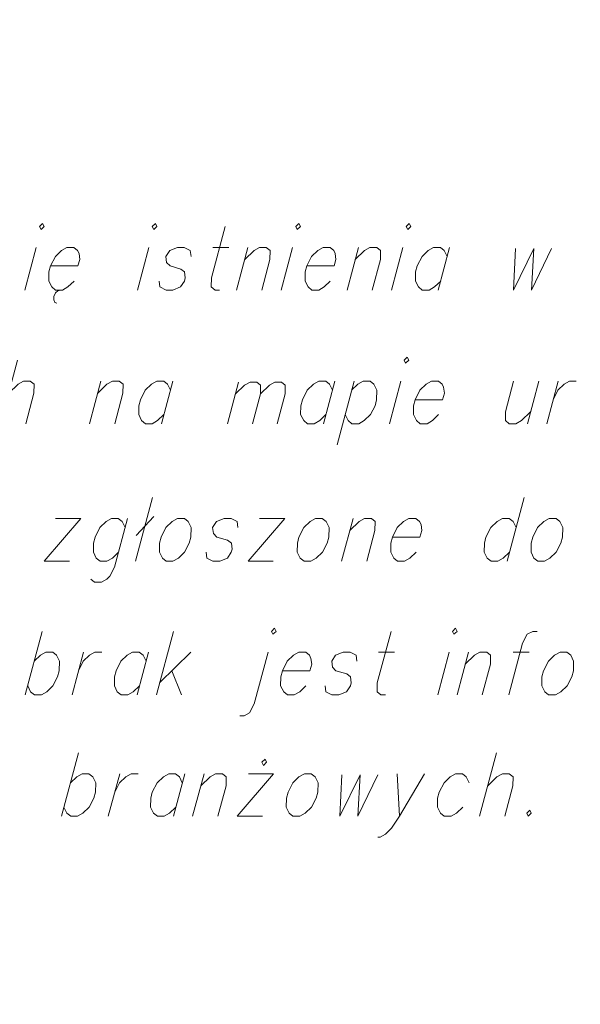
# Model space of a CAD drawing. Header units: metres. Extents: x 5554594 to 5556205, y 5636132 to 5636668.
# Tile 38 of 168: x 5555373.6 to 5555379.69, y 5636179.58 to 5636190.27. Entities that reach past the tile are written whole.
import ezdxf

# ---------------------------------------------------------------- set-up
doc = ezdxf.new("R2010")
doc.units = ezdxf.units.M
doc.header["$MEASUREMENT"] = 0
doc.header["$XCLIPFRAME"] = 0
doc.layers.add('#RAMKA', color=7, linetype='Continuous', lineweight=18)
doc.layers.add('#RASTER', color=7, linetype='Continuous', lineweight=18)
picture_1 = doc.add_image_def('image1.tif', size_in_pixel=(18897, 11811))

# ---------------------------------------------------------------- blocks, each defined once
blk = doc.blocks.new('*U614')
at = {"layer": '#RAMKA', "color": 7, "linetype": 'ByBlock', "lineweight": 18}
blk.add_line((5555373.781, 5636187.795), (5555373.658, 5636187.333), dxfattribs=at)
at = {"layer": '#RAMKA', "color": 7, "linetype": 'ByBlock', "lineweight": 18, "flags": 128}
blk.add_lwpolyline([(5555373.817, 5636188.022), (5555373.834, 5636187.99), (5555373.867, 5636188.022), (5555373.851, 5636188.055), (5555373.817, 5636188.022)], dxfattribs=at)
blk = doc.blocks.new('*U615')
at = {"layer": '#RAMKA', "color": 7, "linetype": 'ByBlock', "lineweight": 18}
for p, q in [((5555373.991, 5636187.301), (5555373.972, 5636187.263)), ((5555374.017, 5636187.323), (5555373.991, 5636187.301)), ((5555374.045, 5636187.333), (5555374.017, 5636187.323)), ((5555373.972, 5636187.263), (5555373.971, 5636187.225)), ((5555373.971, 5636187.225), (5555373.984, 5636187.198)), ((5555373.984, 5636187.198), (5555374.007, 5636187.192))]:
    blk.add_line(p, q, dxfattribs=at)
at = {"layer": '#RAMKA', "color": 7, "linetype": 'ByBlock', "lineweight": 18, "flags": 128}
blk.add_lwpolyline([(5555373.937, 5636187.594), (5555374.235, 5636187.594), (5555374.254, 5636187.664), (5555374.247, 5636187.73), (5555374.231, 5636187.762), (5555374.189, 5636187.795), (5555374.115, 5636187.795), (5555374.056, 5636187.762), (5555373.989, 5636187.697), (5555373.937, 5636187.594), (5555373.919, 5636187.529), (5555373.918, 5636187.431), (5555373.95, 5636187.366), (5555373.991, 5636187.333), (5555374.066, 5636187.333), (5555374.124, 5636187.366), (5555374.192, 5636187.431)], dxfattribs=at)
blk = doc.blocks.new('*U616')
at = {"layer": '#RAMKA', "color": 7, "linetype": 'ByBlock', "lineweight": 18}
blk.add_line((5555375.006, 5636187.795), (5555374.882, 5636187.333), dxfattribs=at)
at = {"layer": '#RAMKA', "color": 7, "linetype": 'ByBlock', "lineweight": 18, "flags": 128}
blk.add_lwpolyline([(5555375.042, 5636188.022), (5555375.058, 5636187.99), (5555375.092, 5636188.022), (5555375.076, 5636188.055), (5555375.042, 5636188.022)], dxfattribs=at)
blk = doc.blocks.new('*U617')
at = {"layer": '#RAMKA', "color": 7, "linetype": 'ByBlock', "lineweight": 18}
blk.add_line((5555375.698, 5636187.795), (5555375.872, 5636187.795), dxfattribs=at)
at = {"layer": '#RAMKA', "color": 7, "linetype": 'ByBlock', "lineweight": 18, "flags": 128}
blk.add_lwpolyline([(5555375.834, 5636188.022), (5555375.684, 5636187.464), (5555375.683, 5636187.366), (5555375.724, 5636187.333), (5555375.773, 5636187.333)], dxfattribs=at)
blk = doc.blocks.new('*U618')
at = {"layer": '#RAMKA', "color": 7, "linetype": 'ByBlock', "lineweight": 18}
blk.add_line((5555376.081, 5636187.795), (5555375.958, 5636187.333), dxfattribs=at)
at = {"layer": '#RAMKA', "color": 7, "linetype": 'ByBlock', "lineweight": 18, "flags": 128}
blk.add_lwpolyline([(5555376.046, 5636187.664), (5555376.147, 5636187.762), (5555376.206, 5636187.795), (5555376.28, 5636187.795), (5555376.321, 5636187.762), (5555376.32, 5636187.664), (5555376.231, 5636187.333)], dxfattribs=at)
blk = doc.blocks.new('*U619')
at = {"layer": '#RAMKA', "color": 7, "linetype": 'ByBlock', "lineweight": 18}
blk.add_line((5555376.564, 5636187.795), (5555376.44, 5636187.333), dxfattribs=at)
at = {"layer": '#RAMKA', "color": 7, "linetype": 'ByBlock', "lineweight": 18, "flags": 128}
blk.add_lwpolyline([(5555376.6, 5636188.022), (5555376.616, 5636187.99), (5555376.65, 5636188.022), (5555376.634, 5636188.055), (5555376.6, 5636188.022)], dxfattribs=at)
blk = doc.blocks.new('*U620')
at = {"layer": '#RAMKA', "color": 7, "linetype": 'ByBlock', "lineweight": 18}
blk.add_line((5555377.281, 5636187.795), (5555377.157, 5636187.333), dxfattribs=at)
at = {"layer": '#RAMKA', "color": 7, "linetype": 'ByBlock', "lineweight": 18, "flags": 128}
blk.add_lwpolyline([(5555377.246, 5636187.664), (5555377.347, 5636187.762), (5555377.405, 5636187.795), (5555377.48, 5636187.795), (5555377.521, 5636187.762), (5555377.52, 5636187.664), (5555377.431, 5636187.333)], dxfattribs=at)
blk = doc.blocks.new('*U621')
at = {"layer": '#RAMKA', "color": 7, "linetype": 'ByBlock', "lineweight": 18}
blk.add_line((5555377.764, 5636187.795), (5555377.64, 5636187.333), dxfattribs=at)
at = {"layer": '#RAMKA', "color": 7, "linetype": 'ByBlock', "lineweight": 18, "flags": 128}
blk.add_lwpolyline([(5555377.8, 5636188.022), (5555377.816, 5636187.99), (5555377.85, 5636188.022), (5555377.833, 5636188.055), (5555377.8, 5636188.022)], dxfattribs=at)
blk = doc.blocks.new('*U622')
at = {"layer": '#RAMKA', "color": 7, "linetype": 'ByBlock', "lineweight": 18}
blk.add_line((5555378.271, 5636187.795), (5555378.148, 5636187.333), dxfattribs=at)
at = {"layer": '#RAMKA', "color": 7, "linetype": 'ByBlock', "lineweight": 18, "flags": 128}
blk.add_lwpolyline([(5555378.245, 5636187.697), (5555378.213, 5636187.762), (5555378.172, 5636187.795), (5555378.097, 5636187.795), (5555378.039, 5636187.762), (5555377.972, 5636187.697), (5555377.919, 5636187.594), (5555377.902, 5636187.529), (5555377.9, 5636187.431), (5555377.933, 5636187.366), (5555377.974, 5636187.333), (5555378.048, 5636187.333), (5555378.107, 5636187.366), (5555378.174, 5636187.431)], dxfattribs=at)
blk = doc.blocks.new('*U641')
at = {"layer": '#RAMKA', "color": 7, "linetype": 'ByBlock', "lineweight": 18}
blk.add_line((5555373.579, 5636186.571), (5555373.395, 5636185.882), dxfattribs=at)
at = {"layer": '#RAMKA', "color": 7, "linetype": 'ByBlock', "lineweight": 18, "flags": 128}
blk.add_lwpolyline([(5555373.483, 5636186.213), (5555373.584, 5636186.311), (5555373.643, 5636186.343), (5555373.717, 5636186.343), (5555373.758, 5636186.311), (5555373.757, 5636186.213), (5555373.668, 5636185.882)], dxfattribs=at)
blk = doc.blocks.new('*U642')
at = {"layer": '#RAMKA', "color": 7, "linetype": 'ByBlock', "lineweight": 18}
blk.add_line((5555374.484, 5636186.343), (5555374.36, 5636185.882), dxfattribs=at)
at = {"layer": '#RAMKA', "color": 7, "linetype": 'ByBlock', "lineweight": 18, "flags": 128}
blk.add_lwpolyline([(5555374.449, 5636186.213), (5555374.55, 5636186.311), (5555374.608, 5636186.343), (5555374.683, 5636186.343), (5555374.724, 5636186.311), (5555374.722, 5636186.213), (5555374.634, 5636185.882)], dxfattribs=at)
blk = doc.blocks.new('*U643')
at = {"layer": '#RAMKA', "color": 7, "linetype": 'ByBlock', "lineweight": 18}
blk.add_line((5555375.265, 5636186.343), (5555375.141, 5636185.882), dxfattribs=at)
at = {"layer": '#RAMKA', "color": 7, "linetype": 'ByBlock', "lineweight": 18, "flags": 128}
blk.add_lwpolyline([(5555375.239, 5636186.246), (5555375.207, 5636186.311), (5555375.166, 5636186.343), (5555375.091, 5636186.343), (5555375.032, 5636186.311), (5555374.965, 5636186.246), (5555374.913, 5636186.142), (5555374.895, 5636186.077), (5555374.894, 5636185.98), (5555374.926, 5636185.915), (5555374.967, 5636185.882), (5555375.042, 5636185.882), (5555375.1, 5636185.915), (5555375.168, 5636185.98)], dxfattribs=at)
blk = doc.blocks.new('*U644')
at = {"layer": '#RAMKA', "color": 7, "linetype": 'ByBlock', "lineweight": 18}
blk.add_line((5555375.979, 5636186.333), (5555375.858, 5636185.882), dxfattribs=at)
at = {"layer": '#RAMKA', "color": 7, "linetype": 'ByBlock', "lineweight": 18, "flags": 128}
for points in [[(5555375.945, 5636186.205), (5555376.043, 5636186.301), (5555376.105, 5636186.333), (5555376.178, 5636186.333), (5555376.218, 5636186.301), (5555376.216, 5636186.205), (5555376.13, 5636185.882)], [(5555376.216, 5636186.205), (5555376.315, 5636186.301), (5555376.372, 5636186.333), (5555376.445, 5636186.333), (5555376.485, 5636186.301), (5555376.484, 5636186.205), (5555376.397, 5636185.882)]]:
    blk.add_lwpolyline(points, dxfattribs=at)
blk = doc.blocks.new('*U645')
at = {"layer": '#RAMKA', "color": 7, "linetype": 'ByBlock', "lineweight": 18}
blk.add_line((5555377.024, 5636186.343), (5555376.901, 5636185.882), dxfattribs=at)
at = {"layer": '#RAMKA', "color": 7, "linetype": 'ByBlock', "lineweight": 18, "flags": 128}
blk.add_lwpolyline([(5555376.998, 5636186.246), (5555376.966, 5636186.311), (5555376.925, 5636186.343), (5555376.85, 5636186.343), (5555376.792, 5636186.311), (5555376.724, 5636186.246), (5555376.672, 5636186.142), (5555376.655, 5636186.077), (5555376.653, 5636185.98), (5555376.686, 5636185.915), (5555376.727, 5636185.882), (5555376.801, 5636185.882), (5555376.86, 5636185.915), (5555376.927, 5636185.98)], dxfattribs=at)
blk = doc.blocks.new('*U646')
at = {"layer": '#RAMKA', "color": 7, "linetype": 'ByBlock', "lineweight": 18}
blk.add_line((5555377.233, 5636186.343), (5555377.049, 5636185.654), dxfattribs=at)
at = {"layer": '#RAMKA', "color": 7, "linetype": 'ByBlock', "lineweight": 18, "flags": 128}
blk.add_lwpolyline([(5555377.207, 5636186.246), (5555377.274, 5636186.311), (5555377.333, 5636186.343), (5555377.408, 5636186.343), (5555377.449, 5636186.311), (5555377.481, 5636186.246), (5555377.478, 5636186.142), (5555377.461, 5636186.077), (5555377.41, 5636185.98), (5555377.342, 5636185.915), (5555377.284, 5636185.882), (5555377.209, 5636185.882), (5555377.168, 5636185.915), (5555377.136, 5636185.98)], dxfattribs=at)
blk = doc.blocks.new('*U647')
at = {"layer": '#RAMKA', "color": 7, "linetype": 'ByBlock', "lineweight": 18}
blk.add_line((5555377.741, 5636186.343), (5555377.618, 5636185.882), dxfattribs=at)
at = {"layer": '#RAMKA', "color": 7, "linetype": 'ByBlock', "lineweight": 18, "flags": 128}
blk.add_lwpolyline([(5555377.777, 5636186.571), (5555377.793, 5636186.539), (5555377.827, 5636186.571), (5555377.811, 5636186.604), (5555377.777, 5636186.571)], dxfattribs=at)
blk = doc.blocks.new('*U648')
at = {"layer": '#RAMKA', "color": 7, "linetype": 'ByBlock', "lineweight": 18}
blk.add_line((5555379.239, 5636186.343), (5555379.116, 5636185.882), dxfattribs=at)
at = {"layer": '#RAMKA', "color": 7, "linetype": 'ByBlock', "lineweight": 18, "flags": 128}
blk.add_lwpolyline([(5555378.966, 5636186.343), (5555378.877, 5636186.012), (5555378.876, 5636185.915), (5555378.917, 5636185.882), (5555378.991, 5636185.882), (5555379.05, 5636185.915), (5555379.151, 5636186.012)], dxfattribs=at)
blk = doc.blocks.new('*U649')
at = {"layer": '#RAMKA', "color": 7, "linetype": 'ByBlock', "lineweight": 18}
blk.add_line((5555379.448, 5636186.343), (5555379.325, 5636185.882), dxfattribs=at)
at = {"layer": '#RAMKA', "color": 7, "linetype": 'ByBlock', "lineweight": 18, "flags": 128}
blk.add_lwpolyline([(5555379.395, 5636186.142), (5555379.447, 5636186.246), (5555379.514, 5636186.311), (5555379.573, 5636186.343), (5555379.647, 5636186.343)], dxfattribs=at)
blk = doc.blocks.new('*U673')
at = {"layer": '#RAMKA', "color": 7, "linetype": 'ByBlock', "lineweight": 18}
for p, q in [((5555374.265, 5636184.851), (5555373.868, 5636184.39)), ((5555373.991, 5636184.851), (5555374.265, 5636184.851)), ((5555373.868, 5636184.39), (5555374.141, 5636184.39))]:
    blk.add_line(p, q, dxfattribs=at)
blk = doc.blocks.new('*U674')
at = {"layer": '#RAMKA', "color": 7, "linetype": 'ByBlock', "lineweight": 18, "flags": 128}
for points in [[(5555374.773, 5636184.851), (5555374.632, 5636184.325), (5555374.581, 5636184.227), (5555374.547, 5636184.194), (5555374.489, 5636184.162), (5555374.414, 5636184.162), (5555374.373, 5636184.194)], [(5555374.746, 5636184.753), (5555374.714, 5636184.818), (5555374.673, 5636184.851), (5555374.599, 5636184.851), (5555374.54, 5636184.818), (5555374.473, 5636184.753), (5555374.42, 5636184.65), (5555374.403, 5636184.585), (5555374.402, 5636184.487), (5555374.434, 5636184.422), (5555374.475, 5636184.39), (5555374.55, 5636184.39), (5555374.608, 5636184.422), (5555374.675, 5636184.487)]]:
    blk.add_lwpolyline(points, dxfattribs=at)
blk = doc.blocks.new('*U675')
at = {"layer": '#RAMKA', "color": 7, "linetype": 'ByBlock', "lineweight": 18}
for p, q in [((5555375.043, 5636185.079), (5555374.858, 5636184.39)), ((5555375.058, 5636184.873), (5555374.866, 5636184.666))]:
    blk.add_line(p, q, dxfattribs=at)
blk = doc.blocks.new('*U676')
at = {"layer": '#RAMKA', "color": 7, "linetype": 'ByBlock', "lineweight": 18}
for p, q in [((5555376.48, 5636184.851), (5555376.083, 5636184.39)), ((5555376.206, 5636184.851), (5555376.48, 5636184.851)), ((5555376.083, 5636184.39), (5555376.356, 5636184.39))]:
    blk.add_line(p, q, dxfattribs=at)
blk = doc.blocks.new('*U677')
at = {"layer": '#RAMKA', "color": 7, "linetype": 'ByBlock', "lineweight": 18}
blk.add_line((5555377.222, 5636184.851), (5555377.098, 5636184.39), dxfattribs=at)
at = {"layer": '#RAMKA', "color": 7, "linetype": 'ByBlock', "lineweight": 18, "flags": 128}
blk.add_lwpolyline([(5555377.187, 5636184.721), (5555377.288, 5636184.818), (5555377.346, 5636184.851), (5555377.421, 5636184.851), (5555377.462, 5636184.818), (5555377.46, 5636184.721), (5555377.372, 5636184.39)], dxfattribs=at)
blk = doc.blocks.new('*U678')
at = {"layer": '#RAMKA', "color": 7, "linetype": 'ByBlock', "lineweight": 18}
blk.add_line((5555379.079, 5636185.079), (5555378.895, 5636184.39), dxfattribs=at)
at = {"layer": '#RAMKA', "color": 7, "linetype": 'ByBlock', "lineweight": 18, "flags": 128}
blk.add_lwpolyline([(5555378.992, 5636184.753), (5555378.96, 5636184.818), (5555378.919, 5636184.851), (5555378.844, 5636184.851), (5555378.786, 5636184.818), (5555378.719, 5636184.753), (5555378.666, 5636184.65), (5555378.649, 5636184.585), (5555378.647, 5636184.487), (5555378.68, 5636184.422), (5555378.721, 5636184.39), (5555378.795, 5636184.39), (5555378.854, 5636184.422), (5555378.921, 5636184.487)], dxfattribs=at)
blk = doc.blocks.new('*U698')
at = {"layer": '#RAMKA', "color": 7, "linetype": 'ByBlock', "lineweight": 18}
blk.add_line((5555373.847, 5636183.627), (5555373.663, 5636182.938), dxfattribs=at)
at = {"layer": '#RAMKA', "color": 7, "linetype": 'ByBlock', "lineweight": 18, "flags": 128}
blk.add_lwpolyline([(5555373.76, 5636183.302), (5555373.827, 5636183.367), (5555373.886, 5636183.4), (5555373.96, 5636183.4), (5555374.001, 5636183.367), (5555374.034, 5636183.302), (5555374.031, 5636183.199), (5555374.013, 5636183.134), (5555373.962, 5636183.036), (5555373.895, 5636182.971), (5555373.837, 5636182.938), (5555373.762, 5636182.938), (5555373.721, 5636182.971), (5555373.689, 5636183.036)], dxfattribs=at)
blk = doc.blocks.new('*U699')
at = {"layer": '#RAMKA', "color": 7, "linetype": 'ByBlock', "lineweight": 18}
blk.add_line((5555374.294, 5636183.4), (5555374.17, 5636182.938), dxfattribs=at)
at = {"layer": '#RAMKA', "color": 7, "linetype": 'ByBlock', "lineweight": 18, "flags": 128}
blk.add_lwpolyline([(5555374.24, 5636183.199), (5555374.293, 5636183.302), (5555374.36, 5636183.367), (5555374.418, 5636183.4), (5555374.493, 5636183.4)], dxfattribs=at)
blk = doc.blocks.new('*U700')
at = {"layer": '#RAMKA', "color": 7, "linetype": 'ByBlock', "lineweight": 18}
blk.add_line((5555375.001, 5636183.4), (5555374.877, 5636182.938), dxfattribs=at)
at = {"layer": '#RAMKA', "color": 7, "linetype": 'ByBlock', "lineweight": 18, "flags": 128}
blk.add_lwpolyline([(5555374.974, 5636183.302), (5555374.942, 5636183.367), (5555374.901, 5636183.4), (5555374.826, 5636183.4), (5555374.768, 5636183.367), (5555374.701, 5636183.302), (5555374.648, 5636183.199), (5555374.631, 5636183.134), (5555374.63, 5636183.036), (5555374.662, 5636182.971), (5555374.703, 5636182.938), (5555374.778, 5636182.938), (5555374.836, 5636182.971), (5555374.903, 5636183.036)], dxfattribs=at)
blk = doc.blocks.new('*U701')
at = {"layer": '#RAMKA', "color": 7, "linetype": 'ByBlock', "lineweight": 18}
for p, q in [((5555375.271, 5636183.627), (5555375.086, 5636182.938)), ((5555375.459, 5636183.4), (5555375.121, 5636183.069)), ((5555375.255, 5636183.199), (5555375.36, 5636182.938))]:
    blk.add_line(p, q, dxfattribs=at)
blk = doc.blocks.new('*U702')
at = {"layer": '#RAMKA', "color": 7, "linetype": 'ByBlock', "lineweight": 18, "flags": 128}
for points in [[(5555376.336, 5636183.627), (5555376.352, 5636183.595), (5555376.386, 5636183.627), (5555376.37, 5636183.66), (5555376.336, 5636183.627)], [(5555376.3, 5636183.4), (5555376.15, 5636182.841), (5555376.099, 5636182.743), (5555376.041, 5636182.711), (5555375.991, 5636182.711)]]:
    blk.add_lwpolyline(points, dxfattribs=at)
blk = doc.blocks.new('*U703')
at = {"layer": '#RAMKA', "color": 7, "linetype": 'ByBlock', "lineweight": 18}
blk.add_line((5555377.499, 5636183.4), (5555377.674, 5636183.4), dxfattribs=at)
at = {"layer": '#RAMKA', "color": 7, "linetype": 'ByBlock', "lineweight": 18, "flags": 128}
blk.add_lwpolyline([(5555377.635, 5636183.627), (5555377.485, 5636183.069), (5555377.484, 5636182.971), (5555377.525, 5636182.938), (5555377.575, 5636182.938)], dxfattribs=at)
blk = doc.blocks.new('*U704')
at = {"layer": '#RAMKA', "color": 7, "linetype": 'ByBlock', "lineweight": 18}
blk.add_line((5555378.266, 5636183.4), (5555378.143, 5636182.938), dxfattribs=at)
at = {"layer": '#RAMKA', "color": 7, "linetype": 'ByBlock', "lineweight": 18, "flags": 128}
blk.add_lwpolyline([(5555378.302, 5636183.627), (5555378.318, 5636183.595), (5555378.352, 5636183.627), (5555378.336, 5636183.66), (5555378.302, 5636183.627)], dxfattribs=at)
blk = doc.blocks.new('*U705')
at = {"layer": '#RAMKA', "color": 7, "linetype": 'ByBlock', "lineweight": 18}
blk.add_line((5555378.475, 5636183.4), (5555378.352, 5636182.938), dxfattribs=at)
at = {"layer": '#RAMKA', "color": 7, "linetype": 'ByBlock', "lineweight": 18, "flags": 128}
blk.add_lwpolyline([(5555378.44, 5636183.269), (5555378.541, 5636183.367), (5555378.6, 5636183.4), (5555378.674, 5636183.4), (5555378.715, 5636183.367), (5555378.714, 5636183.269), (5555378.625, 5636182.938)], dxfattribs=at)
blk = doc.blocks.new('*U706')
at = {"layer": '#RAMKA', "color": 7, "linetype": 'ByBlock', "lineweight": 18}
blk.add_line((5555378.962, 5636183.4), (5555379.136, 5636183.4), dxfattribs=at)
at = {"layer": '#RAMKA', "color": 7, "linetype": 'ByBlock', "lineweight": 18, "flags": 128}
blk.add_lwpolyline([(5555379.222, 5636183.627), (5555379.173, 5636183.627), (5555379.114, 5636183.595), (5555379.063, 5636183.497), (5555378.913, 5636182.938)], dxfattribs=at)
blk = doc.blocks.new('*U721')
at = {"layer": '#RAMKA', "color": 7, "linetype": 'ByBlock', "lineweight": 18}
blk.add_line((5555374.241, 5636182.308), (5555374.057, 5636181.619), dxfattribs=at)
at = {"layer": '#RAMKA', "color": 7, "linetype": 'ByBlock', "lineweight": 18, "flags": 128}
blk.add_lwpolyline([(5555374.154, 5636181.983), (5555374.221, 5636182.048), (5555374.28, 5636182.08), (5555374.354, 5636182.08), (5555374.395, 5636182.048), (5555374.428, 5636181.983), (5555374.425, 5636181.88), (5555374.408, 5636181.814), (5555374.356, 5636181.717), (5555374.289, 5636181.652), (5555374.231, 5636181.619), (5555374.156, 5636181.619), (5555374.115, 5636181.652), (5555374.083, 5636181.717)], dxfattribs=at)
blk = doc.blocks.new('*U722')
at = {"layer": '#RAMKA', "color": 7, "linetype": 'ByBlock', "lineweight": 18}
blk.add_line((5555374.688, 5636182.08), (5555374.564, 5636181.619), dxfattribs=at)
at = {"layer": '#RAMKA', "color": 7, "linetype": 'ByBlock', "lineweight": 18, "flags": 128}
blk.add_lwpolyline([(5555374.634, 5636181.88), (5555374.687, 5636181.983), (5555374.754, 5636182.048), (5555374.812, 5636182.08), (5555374.887, 5636182.08)], dxfattribs=at)
blk = doc.blocks.new('*U723')
at = {"layer": '#RAMKA', "color": 7, "linetype": 'ByBlock', "lineweight": 18}
blk.add_line((5555375.395, 5636182.08), (5555375.271, 5636181.619), dxfattribs=at)
at = {"layer": '#RAMKA', "color": 7, "linetype": 'ByBlock', "lineweight": 18, "flags": 128}
blk.add_lwpolyline([(5555375.368, 5636181.983), (5555375.336, 5636182.048), (5555375.295, 5636182.08), (5555375.221, 5636182.08), (5555375.162, 5636182.048), (5555375.095, 5636181.983), (5555375.042, 5636181.88), (5555375.025, 5636181.814), (5555375.024, 5636181.717), (5555375.056, 5636181.652), (5555375.097, 5636181.619), (5555375.172, 5636181.619), (5555375.23, 5636181.652), (5555375.297, 5636181.717)], dxfattribs=at)
blk = doc.blocks.new('*U724')
at = {"layer": '#RAMKA', "color": 7, "linetype": 'ByBlock', "lineweight": 18}
blk.add_line((5555375.604, 5636182.08), (5555375.48, 5636181.619), dxfattribs=at)
at = {"layer": '#RAMKA', "color": 7, "linetype": 'ByBlock', "lineweight": 18, "flags": 128}
blk.add_lwpolyline([(5555375.569, 5636181.95), (5555375.67, 5636182.048), (5555375.728, 5636182.08), (5555375.803, 5636182.08), (5555375.844, 5636182.048), (5555375.843, 5636181.95), (5555375.754, 5636181.619)], dxfattribs=at)
blk = doc.blocks.new('*U725')
at = {"layer": '#RAMKA', "color": 7, "linetype": 'ByBlock', "lineweight": 18}
for p, q in [((5555376.36, 5636182.08), (5555375.963, 5636181.619)), ((5555376.087, 5636182.08), (5555376.36, 5636182.08)), ((5555375.963, 5636181.619), (5555376.237, 5636181.619))]:
    blk.add_line(p, q, dxfattribs=at)
at = {"layer": '#RAMKA', "color": 7, "linetype": 'ByBlock', "lineweight": 18, "flags": 128}
blk.add_lwpolyline([(5555376.232, 5636182.205), (5555376.248, 5636182.172), (5555376.282, 5636182.205), (5555376.266, 5636182.238), (5555376.232, 5636182.205)], dxfattribs=at)
blk = doc.blocks.new('*U726')
at = {"layer": '#RAMKA', "color": 7, "linetype": 'ByBlock', "lineweight": 18}
blk.add_line((5555377.7, 5636182.08), (5555377.726, 5636181.619), dxfattribs=at)
at = {"layer": '#RAMKA', "color": 7, "linetype": 'ByBlock', "lineweight": 18, "flags": 128}
blk.add_lwpolyline([(5555377.999, 5636182.08), (5555377.726, 5636181.619), (5555377.641, 5636181.489), (5555377.574, 5636181.424), (5555377.515, 5636181.391), (5555377.491, 5636181.391)], dxfattribs=at)
blk = doc.blocks.new('*U727')
at = {"layer": '#RAMKA', "color": 7, "linetype": 'ByBlock', "lineweight": 18}
blk.add_line((5555378.781, 5636182.308), (5555378.596, 5636181.619), dxfattribs=at)
at = {"layer": '#RAMKA', "color": 7, "linetype": 'ByBlock', "lineweight": 18, "flags": 128}
blk.add_lwpolyline([(5555378.685, 5636181.95), (5555378.785, 5636182.048), (5555378.844, 5636182.08), (5555378.918, 5636182.08), (5555378.96, 5636182.048), (5555378.958, 5636181.95), (5555378.87, 5636181.619)], dxfattribs=at)

msp = doc.modelspace()

# ---------------------------------------------------------------- linework, layer by layer
at = {"layer": '#RAMKA', "color": 7, "linetype": 'Continuous', "lineweight": 18, "flags": 128}
for points in [[(5555375.463, 5636187.697), (5555375.455, 5636187.762), (5555375.389, 5636187.795), (5555375.315, 5636187.795), (5555375.231, 5636187.762), (5555375.189, 5636187.697), (5555375.196, 5636187.632), (5555375.236, 5636187.594), (5555375.352, 5636187.561), (5555375.393, 5636187.529), (5555375.4, 5636187.464), (5555375.391, 5636187.431), (5555375.349, 5636187.366), (5555375.266, 5636187.333), (5555375.191, 5636187.333), (5555375.125, 5636187.366), (5555375.118, 5636187.431)], [(5555376.719, 5636187.594), (5555377.018, 5636187.594), (5555377.037, 5636187.664), (5555377.029, 5636187.73), (5555377.013, 5636187.762), (5555376.972, 5636187.795), (5555376.898, 5636187.795), (5555376.839, 5636187.762), (5555376.772, 5636187.697), (5555376.719, 5636187.594), (5555376.702, 5636187.529), (5555376.701, 5636187.431), (5555376.733, 5636187.366), (5555376.774, 5636187.333), (5555376.849, 5636187.333), (5555376.907, 5636187.366), (5555376.974, 5636187.431)], [(5555378.985, 5636187.784), (5555378.966, 5636187.333), (5555379.184, 5636187.784), (5555379.16, 5636187.333), (5555379.378, 5636187.784)], [(5555377.897, 5636186.142), (5555378.195, 5636186.142), (5555378.214, 5636186.213), (5555378.206, 5636186.278), (5555378.19, 5636186.311), (5555378.149, 5636186.343), (5555378.075, 5636186.343), (5555378.016, 5636186.311), (5555377.949, 5636186.246), (5555377.897, 5636186.142), (5555377.879, 5636186.077), (5555377.878, 5636185.98), (5555377.91, 5636185.915), (5555377.951, 5636185.882), (5555378.026, 5636185.882), (5555378.084, 5636185.915), (5555378.151, 5636185.98)], [(5555375.315, 5636184.851), (5555375.257, 5636184.818), (5555375.19, 5636184.753), (5555375.137, 5636184.65), (5555375.12, 5636184.585), (5555375.119, 5636184.487), (5555375.151, 5636184.422), (5555375.192, 5636184.39), (5555375.266, 5636184.39), (5555375.325, 5636184.422), (5555375.392, 5636184.487), (5555375.443, 5636184.585), (5555375.461, 5636184.65), (5555375.463, 5636184.753), (5555375.431, 5636184.818), (5555375.39, 5636184.851), (5555375.315, 5636184.851)], [(5555375.971, 5636184.753), (5555375.964, 5636184.818), (5555375.898, 5636184.851), (5555375.823, 5636184.851), (5555375.74, 5636184.818), (5555375.697, 5636184.753), (5555375.705, 5636184.688), (5555375.744, 5636184.65), (5555375.86, 5636184.618), (5555375.901, 5636184.585), (5555375.909, 5636184.52), (5555375.9, 5636184.487), (5555375.857, 5636184.422), (5555375.774, 5636184.39), (5555375.7, 5636184.39), (5555375.634, 5636184.422), (5555375.626, 5636184.487)], [(5555376.814, 5636184.851), (5555376.755, 5636184.818), (5555376.688, 5636184.753), (5555376.635, 5636184.65), (5555376.618, 5636184.585), (5555376.617, 5636184.487), (5555376.649, 5636184.422), (5555376.69, 5636184.39), (5555376.765, 5636184.39), (5555376.823, 5636184.422), (5555376.89, 5636184.487), (5555376.941, 5636184.585), (5555376.959, 5636184.65), (5555376.961, 5636184.753), (5555376.929, 5636184.818), (5555376.888, 5636184.851), (5555376.814, 5636184.851)], [(5555377.651, 5636184.65), (5555377.949, 5636184.65), (5555377.968, 5636184.721), (5555377.961, 5636184.786), (5555377.945, 5636184.818), (5555377.904, 5636184.851), (5555377.829, 5636184.851), (5555377.77, 5636184.818), (5555377.703, 5636184.753), (5555377.651, 5636184.65), (5555377.633, 5636184.585), (5555377.632, 5636184.487), (5555377.664, 5636184.422), (5555377.705, 5636184.39), (5555377.78, 5636184.39), (5555377.838, 5636184.422), (5555377.906, 5636184.487)], [(5555379.352, 5636184.851), (5555379.293, 5636184.818), (5555379.226, 5636184.753), (5555379.174, 5636184.65), (5555379.156, 5636184.585), (5555379.155, 5636184.487), (5555379.187, 5636184.422), (5555379.228, 5636184.39), (5555379.303, 5636184.39), (5555379.361, 5636184.422), (5555379.429, 5636184.487), (5555379.48, 5636184.585), (5555379.497, 5636184.65), (5555379.5, 5636184.753), (5555379.468, 5636184.818), (5555379.427, 5636184.851), (5555379.352, 5636184.851)], [(5555376.455, 5636183.199), (5555376.754, 5636183.199), (5555376.773, 5636183.269), (5555376.765, 5636183.334), (5555376.749, 5636183.367), (5555376.708, 5636183.4), (5555376.633, 5636183.4), (5555376.575, 5636183.367), (5555376.508, 5636183.302), (5555376.455, 5636183.199), (5555376.438, 5636183.134), (5555376.436, 5636183.036), (5555376.469, 5636182.971), (5555376.51, 5636182.938), (5555376.584, 5636182.938), (5555376.643, 5636182.971), (5555376.71, 5636183.036)], [(5555377.264, 5636183.302), (5555377.257, 5636183.367), (5555377.191, 5636183.4), (5555377.116, 5636183.4), (5555377.033, 5636183.367), (5555376.99, 5636183.302), (5555376.998, 5636183.237), (5555377.037, 5636183.199), (5555377.153, 5636183.166), (5555377.194, 5636183.134), (5555377.202, 5636183.069), (5555377.193, 5636183.036), (5555377.151, 5636182.971), (5555377.067, 5636182.938), (5555376.993, 5636182.938), (5555376.927, 5636182.971), (5555376.919, 5636183.036)], [(5555379.47, 5636183.4), (5555379.411, 5636183.367), (5555379.344, 5636183.302), (5555379.292, 5636183.199), (5555379.274, 5636183.134), (5555379.273, 5636183.036), (5555379.305, 5636182.971), (5555379.346, 5636182.938), (5555379.421, 5636182.938), (5555379.479, 5636182.971), (5555379.547, 5636183.036), (5555379.598, 5636183.134), (5555379.615, 5636183.199), (5555379.618, 5636183.302), (5555379.586, 5636183.367), (5555379.545, 5636183.4), (5555379.47, 5636183.4)], [(5555376.694, 5636182.08), (5555376.635, 5636182.048), (5555376.568, 5636181.983), (5555376.516, 5636181.88), (5555376.498, 5636181.814), (5555376.497, 5636181.717), (5555376.529, 5636181.652), (5555376.57, 5636181.619), (5555376.645, 5636181.619), (5555376.703, 5636181.652), (5555376.771, 5636181.717), (5555376.822, 5636181.814), (5555376.839, 5636181.88), (5555376.842, 5636181.983), (5555376.809, 5636182.048), (5555376.768, 5636182.08), (5555376.694, 5636182.08)], [(5555377.099, 5636182.07), (5555377.08, 5636181.619), (5555377.298, 5636182.07), (5555377.274, 5636181.619), (5555377.492, 5636182.07)], [(5555378.484, 5636181.983), (5555378.452, 5636182.048), (5555378.411, 5636182.08), (5555378.336, 5636182.08), (5555378.278, 5636182.048), (5555378.211, 5636181.983), (5555378.158, 5636181.88), (5555378.141, 5636181.814), (5555378.139, 5636181.717), (5555378.172, 5636181.652), (5555378.213, 5636181.619), (5555378.287, 5636181.619), (5555378.346, 5636181.652), (5555378.413, 5636181.717)], [(5555379.142, 5636181.684), (5555379.108, 5636181.652), (5555379.124, 5636181.619), (5555379.158, 5636181.652), (5555379.142, 5636181.684)]]:
    msp.add_lwpolyline(points, dxfattribs=at)

# ---------------------------------------------------------------- block references
at = {"layer": '#RAMKA', "color": 7, "linetype": 'Continuous', "lineweight": 18}
for name in ['*U614', '*U616', '*U619', '*U621', '*U617', '*U615', '*U618', '*U620', '*U622', '*U641', '*U647', '*U642', '*U643', '*U644', '*U645', '*U646', '*U648', '*U649', '*U675', '*U678', '*U673', '*U674', '*U676', '*U677', '*U702', '*U704', '*U698', '*U701', '*U703', '*U706', '*U699', '*U700', '*U705', '*U721', '*U727', '*U725', '*U722', '*U723', '*U724', '*U726']:
    msp.add_blockref(name, (0, 0), dxfattribs=at)

# ---------------------------------------------------------------- pictures from other files: only their frames are drawn
at = {"layer": '#RASTER', "color": 252, "linetype": 'Continuous', "lineweight": 18}
image = msp.add_image(picture_1, insert=(5554593.51, 5636131.7), size_in_units=(811.166, 518.086), dxfattribs=at)
image.set_boundary_path([(-0.5, -0.5), (-0.5, 11810.5), (18896.5, 11810.5), (18896.5, -0.5), (-0.5, -0.5)])
image.dxf.flags = 15

doc.saveas('drawing.dxf')
